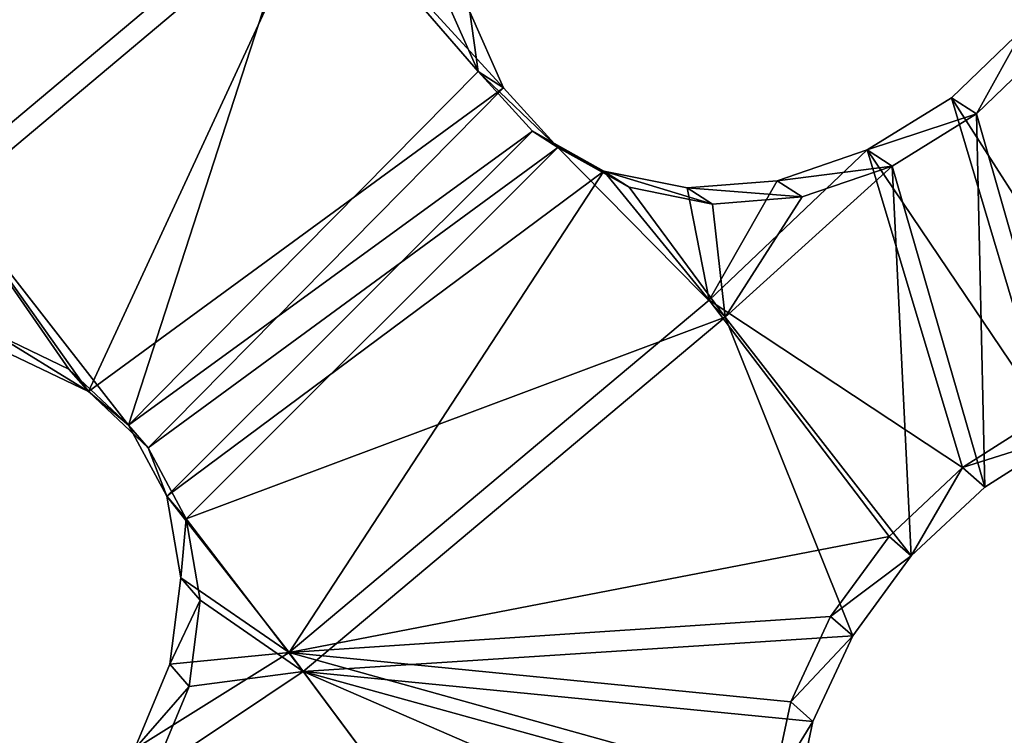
# Model space of a CAD drawing. Header units: millimetres. Extents: x 0 to 2133, y 0 to 2087.
# Tile 159 of 256: x 2042 to 2060, y 67 to 80. Entities that reach past the tile are written whole.
import ezdxf

# ---------------------------------------------------------------- set-up
doc = ezdxf.new("R2010")
doc.units = ezdxf.units.MM
doc.header["$LTSCALE"] = 25.4
doc.layers.get('0').update_dxf_attribs({"true_color": 0xff5454})

# ---------------------------------------------------------------- blocks, each defined once
blk = doc.blocks.new('COSMO-S-3382-4917.STL#2')
at = {"color": 250, "true_color": 0x282828}
mesh = blk.add_polyface(dxfattribs=at)
corners = [(1709.841, 208.672, 1539.288), (1710.486, 206.25, 1539.288), (1709.88, 193.269, 1539.288), (1711.624, 223.971, 1539.288), (1713.18, 228.005, 1539.288), (1715.203, 238.952, 1539.288), (1719.512, 248.991, 1539.288), (1720.53, 253.404, 1539.288), (1729.3, 268.606, 1539.288), (1727.528, 267.125, 1539.288), (1736.1, 279.922, 1539.288), (1742.261, 286.284, 1539.288), (1746.125, 291.615, 1539.288), (1758.024, 301.517, 1539.288), (1757.464, 302.04, 1539.288), (1769.955, 311.052, 1539.288), (1776.134, 313.868, 1539.288), (1783.424, 318.522, 1539.288), (1796.071, 322.98, 1539.288), (1797.683, 324.347, 1539.288), (1817.262, 328.591, 1539.288), (1812.531, 328.445, 1539.288), (1827.758, 330.758, 1539.288), (1839.095, 330.541, 1539.288), (1843.153, 331.254, 1539.288), (1860.945, 328.773, 1539.288), (1858.498, 329.925, 1539.288), (1873.578, 326.791, 1539.288), (1882.181, 323.337, 1539.288), (1888.182, 321.895, 1539.288), (1902.193, 314.391, 1539.288), (1902.104, 315.307, 1539.288), (1915.15, 307.118, 1539.288), (1920.405, 302.191, 1539.288), (1927.135, 297.443, 1539.288), (1936.294, 287.09, 1539.288), (1937.892, 286.419, 1539.288), (1949.402, 269.52, 1539.288), (1947.269, 274.2, 1539.288), (1955.136, 260.958, 1539.288), (1959.352, 249.987, 1539.288), (1961.381, 246.878, 1539.288), (1965.858, 229.054, 1539.288), (1965.917, 232.159, 1539.288), (1968.732, 207.323, 1539.288), (1968.68, 217.006, 1539.288), (1969.632, 201.633, 1539.288), (1968.758, 186.255, 1539.288), (1711.741, 177.98, 1539.288), (1711.508, 184.353, 1539.288), (1716.215, 162.944, 1539.288), (1715.397, 163.017, 1539.288), (1720.797, 148.592, 1539.288), (1724.472, 142.638, 1539.288), (1727.865, 134.907, 1539.288), (1736.043, 124.02, 1539.288), (1736.502, 122.154, 1539.288), (1750.594, 107.625, 1539.288), (1746.587, 110.512, 1539.288), (1757.978, 100.145, 1539.288), (1767.706, 93.925, 1539.288), (1767.283, 93.294, 1539.288), (1770.516, 91.197, 1539.288), (1786.887, 83.314, 1539.288), (1784.023, 83.796, 1539.288), (1798.311, 78.043, 1539.288), (1807.586, 76.097, 1539.288), (1813.179, 74.021, 1539.288), (1829.206, 72.482, 1539.288), (1828.419, 71.786, 1539.288), (1843.816, 71.369, 1539.288), (1851.127, 72.573, 1539.288), (1859.154, 72.776, 1539.288), (1872.717, 76.367, 1539.288), (1874.218, 75.987, 1539.288), (1893.355, 83.756, 1539.288), (1888.797, 80.957, 1539.288), (1902.685, 87.616, 1539.288), (1912.448, 94.526, 1539.288), (1915.688, 95.872, 1539.288), (1929.445, 108.368, 1539.288), (1927.624, 105.607, 1539.288), (1938.325, 116.686, 1539.288), (1943.859, 124.883, 1539.288), (1947.64, 128.953, 1539.288), (1955.275, 143.597, 1539.288), (1955.438, 142.235, 1539.288), (1963.364, 163.97, 1539.288), (1961.612, 156.346, 1539.288), (1966.073, 171.089, 1539.288), (1967.893, 185.418, 1539.288)]
mesh.append_faces([[corners[k] for k in face] for face in [(0, 1, 2), (1, 3, 4), (4, 5, 6), (6, 7, 8), (8, 10, 11), (11, 12, 13), (13, 15, 16), (16, 17, 18), (18, 19, 20), (20, 22, 23), (23, 24, 25), (25, 27, 28), (28, 29, 30), (30, 32, 33), (33, 34, 35), (35, 36, 37), (37, 39, 40), (40, 41, 42), (42, 43, 44), (48, 50, 51), (51, 50, 52), (52, 53, 54), (54, 55, 56), (56, 57, 58), (58, 57, 59), (59, 60, 61), (61, 60, 62), (62, 63, 64), (64, 63, 65), (65, 66, 67), (67, 68, 69), (69, 68, 70), (70, 71, 72), (72, 73, 74), (74, 75, 76), (76, 75, 77), (77, 78, 79), (79, 80, 81), (81, 80, 82), (82, 83, 84), (84, 85, 86), (86, 87, 88), (88, 87, 89), (89, 90, 47)]], dxfattribs={"vtx0": -1, "vtx1": -1, "color": 250})
mesh.append_faces([[corners[k] for k in face] for face in [(1, 0, 3), (4, 3, 5), (6, 5, 7), (8, 7, 9), (8, 9, 10), (11, 10, 12), (13, 12, 14), (13, 14, 15), (16, 15, 17), (18, 17, 19), (20, 19, 21), (20, 21, 22), (23, 22, 24), (25, 24, 26), (25, 26, 27), (28, 27, 29), (30, 29, 31), (30, 31, 32), (33, 32, 34), (35, 34, 36), (37, 36, 38), (37, 38, 39), (40, 39, 41), (42, 41, 43), (44, 43, 45), (44, 45, 46), (44, 46, 47), (1, 48, 2), (48, 1, 49), (48, 49, 50), (52, 50, 53), (54, 53, 55), (56, 55, 57), (59, 57, 60), (62, 60, 63), (65, 63, 66), (67, 66, 68), (70, 68, 71), (72, 71, 73), (74, 73, 75), (77, 75, 78), (79, 78, 80), (82, 80, 83), (84, 83, 85), (86, 85, 87), (89, 87, 90), (47, 90, 44)]], dxfattribs={"vtx0": -1, "vtx2": -1, "color": 250})
mesh = blk.add_polyface(dxfattribs=at)
corners = [(1735.545, 182.32, 1669.288), (1734.489, 198.294, 1669.288), (1734.03, 194.764, 1669.288), (1736.958, 178.45, 1669.288), (1738.52, 170.143, 1669.288), (1743.139, 159.432, 1669.288), (1742.915, 158.403, 1669.288), (1748.668, 147.265, 1669.288), (1752.806, 141.927, 1669.288), (1755.697, 136.885, 1669.288), (1765.612, 126.568, 1669.288), (1763.905, 127.41, 1669.288), (1773.176, 118.973, 1669.288), (1781.093, 113.91, 1669.288), (1780.749, 113.397, 1669.288), (1783.38, 111.69, 1669.288), (1798.69, 104.411, 1669.288), (1794.373, 105.666, 1669.288), (1806.002, 100.985, 1669.288), (1817.766, 98.414, 1669.288), (1818.103, 97.711, 1669.288), (1837.633, 96.135, 1669.288), (1830.506, 95.892, 1669.288), (1843.037, 95.552, 1669.288), (1857.572, 97.657, 1669.288), (1855.52, 96.697, 1669.288), (1867.781, 99.311, 1669.288), (1876.863, 102.925, 1669.288), (1879.646, 103.356, 1669.288), (1894.808, 111.749, 1669.288), (1890.949, 108.776, 1669.288), (1901.532, 115.495, 1669.288), (1910.759, 123.809, 1669.288), (1911.247, 123.418, 1669.288), (1924.139, 138.671, 1669.288), (1919.955, 132.435, 1669.288), (1927.537, 142.418, 1669.288), (1934.465, 155.795, 1669.288), (1933.884, 153.229, 1669.288), (1938.908, 164.713, 1669.288), (1941.363, 174.565, 1669.288), (1942.539, 176.712, 1669.288), (1944.585, 194.301, 1669.288), (1944.725, 189.056, 1669.288), (1944.661, 214.083, 1669.288), (1945.436, 201.571, 1669.288), (1735.449, 219.752, 1669.288), (1733.998, 207.3, 1669.288), (1735.82, 218.247, 1669.288), (1738.363, 231.944, 1669.288), (1740.903, 237.587, 1669.288), (1742.698, 243.706, 1669.288), (1749.554, 255.616, 1669.288), (1748.393, 254.874, 1669.288), (1755.37, 265.289, 1669.288), (1761.461, 271.682, 1669.288), (1763.529, 274.805, 1669.288), (1776.193, 285.204, 1669.288), (1772.757, 283.29, 1669.288), (1782.924, 290.624, 1669.288), (1793.219, 295.693, 1669.288), (1793.886, 296.705, 1669.288), (1811.921, 302.771, 1669.288), (1805.491, 301.445, 1669.288), (1817.575, 304.781, 1669.288), (1831.625, 306.182, 1669.288), (1829.968, 306.663, 1669.288), (1842.498, 307.066, 1669.288), (1851.619, 305.802, 1669.288), (1854.987, 305.985, 1669.288), (1871.179, 301.645, 1669.288), (1867.26, 303.434, 1669.288), (1879.146, 299.45, 1669.288), (1889.599, 293.861, 1669.288), (1890.477, 294.088, 1669.288), (1906.213, 282.732, 1669.288), (1901.094, 287.423, 1669.288), (1910.849, 279.549, 1669.288), (1920.421, 268.66, 1669.288), (1919.603, 270.577, 1669.288), (1927.235, 260.632, 1669.288), (1931.708, 252.154, 1669.288), (1933.638, 249.854, 1669.288), (1939.668, 233.809, 1669.288), (1938.72, 238.395, 1669.288), (1942.412, 226.415, 1669.288), (1944.013, 214.29, 1669.288)]
mesh.append_faces([[corners[k] for k in face] for face in [(44, 43, 45), (2, 46, 47)]], dxfattribs={"vtx0": -1, "color": 250})
mesh.append_faces([[corners[k] for k in face] for face in [(0, 1, 2), (1, 0, 3), (3, 4, 5), (5, 7, 8), (8, 9, 10), (10, 12, 13), (13, 15, 16), (16, 18, 19), (19, 20, 21), (21, 23, 24), (24, 26, 27), (27, 28, 29), (29, 31, 32), (32, 33, 34), (34, 36, 37), (37, 39, 40), (40, 41, 42), (46, 48, 49), (49, 50, 51), (51, 52, 53), (53, 52, 54), (54, 55, 56), (56, 57, 58), (58, 57, 59), (59, 60, 61), (61, 62, 63), (63, 62, 64), (64, 65, 66), (66, 65, 67), (67, 68, 69), (69, 70, 71), (71, 70, 72), (72, 73, 74), (74, 75, 76), (76, 75, 77), (77, 78, 79), (79, 78, 80), (80, 81, 82), (82, 83, 84), (84, 83, 85), (85, 86, 44)]], dxfattribs={"vtx0": -1, "vtx1": -1, "color": 250})
mesh.append_faces([[corners[k] for k in face] for face in [(42, 43, 44), (46, 2, 1)]], dxfattribs={"vtx0": -1, "vtx1": -1, "vtx2": -1, "color": 250})
mesh.append_faces([[corners[k] for k in face] for face in [(3, 0, 4), (5, 4, 6), (5, 6, 7), (8, 7, 9), (10, 9, 11), (10, 11, 12), (13, 12, 14), (13, 14, 15), (16, 15, 17), (16, 17, 18), (19, 18, 20), (21, 20, 22), (21, 22, 23), (24, 23, 25), (24, 25, 26), (27, 26, 28), (29, 28, 30), (29, 30, 31), (32, 31, 33), (34, 33, 35), (34, 35, 36), (37, 36, 38), (37, 38, 39), (40, 39, 41), (42, 41, 43), (46, 1, 48), (49, 48, 50), (51, 50, 52), (54, 52, 55), (56, 55, 57), (59, 57, 60), (61, 60, 62), (64, 62, 65), (67, 65, 68), (69, 68, 70), (72, 70, 73), (74, 73, 75), (77, 75, 78), (80, 78, 81), (82, 81, 83), (85, 83, 86), (44, 86, 42)]], dxfattribs={"vtx0": -1, "vtx2": -1, "color": 250})
mesh = blk.add_polyface(dxfattribs=at)
corners = [(1734.165, 205.552, 1666.919), (1735.133, 201.301, 1666.919), (1734.849, 188.578, 1666.919), (1736.212, 222.415, 1666.919), (1735.839, 213.433, 1666.919), (1737.949, 225.401, 1666.919), (1740.938, 238.731, 1666.919), (1741.435, 237.042, 1666.919), (1748.221, 254.078, 1666.919), (1746.248, 248.201, 1666.919), (1752.324, 258.725, 1666.919), (1757.87, 268.058, 1666.919), (1759.581, 268.472, 1666.919), (1769.638, 280.309, 1666.919), (1767.92, 277.312, 1666.919), (1777.229, 285.123, 1666.919), (1783.218, 290.514, 1666.919), (1787.382, 291.801, 1666.919), (1798.259, 298.408, 1666.919), (1798.242, 297.255, 1666.919), (1809.661, 301.411, 1666.919), (1814.372, 303.787, 1666.919), (1821.486, 304.213, 1666.919), (1831.139, 306.512, 1666.919), (1833.556, 305.624, 1666.919), (1839.632, 306.854, 1666.919), (1839.632, 305.801, 1666.919), (1848.125, 306.512, 1666.919), (1845.708, 305.624, 1666.919), (1857.778, 304.213, 1666.919), (1864.892, 303.787, 1666.919), (1869.603, 301.411, 1666.919), (1881.005, 298.408, 1666.919), (1881.022, 297.255, 1666.919), (1896.046, 290.514, 1666.919), (1891.882, 291.801, 1666.919), (1902.035, 285.123, 1666.919), (1909.627, 280.309, 1666.919), (1911.344, 277.312, 1666.919), (1921.394, 268.058, 1666.919), (1919.683, 268.472, 1666.919), (1926.94, 258.725, 1666.919), (1931.043, 254.078, 1666.919), (1933.016, 248.201, 1666.919), (1938.326, 238.731, 1666.919), (1937.829, 237.042, 1666.919), (1941.315, 225.401, 1666.919), (1943.052, 222.415, 1666.919), (1943.425, 213.433, 1666.919), (1945.099, 205.552, 1666.919), (1944.131, 201.301, 1666.919), (1944.415, 188.578, 1666.919), (1735.839, 189.17, 1666.919), (1738.247, 171.935, 1666.919), (1737.949, 177.202, 1666.919), (1741.435, 165.561, 1666.919), (1744.27, 156.052, 1666.919), (1746.248, 154.402, 1666.919), (1752.764, 141.341, 1666.919), (1752.324, 143.878, 1666.919), (1759.581, 134.131, 1666.919), (1763.507, 128.182, 1666.919), (1767.92, 125.291, 1666.919), (1776.222, 116.918, 1666.919), (1777.229, 117.48, 1666.919), (1790.579, 107.839, 1666.919), (1787.382, 110.802, 1666.919), (1798.242, 105.348, 1666.919), (1806.207, 101.181, 1666.919), (1809.661, 101.192, 1666.919), (1822.7, 97.115, 1666.919), (1821.486, 98.39, 1666.919), (1833.556, 96.979, 1666.919), (1839.632, 95.749, 1666.919), (1845.708, 96.979, 1666.919), (1856.564, 97.115, 1666.919), (1857.778, 98.39, 1666.919), (1873.057, 101.181, 1666.919), (1869.603, 101.192, 1666.919), (1881.022, 105.348, 1666.919), (1888.685, 107.839, 1666.919), (1891.882, 110.802, 1666.919), (1903.042, 116.918, 1666.919), (1902.035, 117.48, 1666.919), (1911.344, 125.291, 1666.919), (1915.757, 128.182, 1666.919), (1919.683, 134.131, 1666.919), (1926.5, 141.341, 1666.919), (1926.94, 143.878, 1666.919), (1934.994, 156.052, 1666.919), (1933.016, 154.402, 1666.919), (1937.829, 165.561, 1666.919), (1941.017, 171.935, 1666.919), (1941.315, 177.202, 1666.919), (1943.425, 189.17, 1666.919)]
mesh.append_faces([[corners[k] for k in face] for face in [(0, 1, 2), (1, 3, 4), (4, 3, 5), (5, 6, 7), (7, 8, 9), (9, 8, 10), (10, 11, 12), (12, 13, 14), (14, 13, 15), (15, 16, 17), (17, 18, 19), (19, 18, 20), (20, 21, 22), (22, 23, 24), (24, 25, 26), (26, 27, 28), (28, 27, 29), (29, 30, 31), (31, 32, 33), (33, 34, 35), (35, 34, 36), (36, 37, 38), (38, 39, 40), (40, 39, 41), (41, 42, 43), (43, 44, 45), (45, 44, 46), (46, 47, 48), (48, 49, 50), (2, 52, 53), (52, 2, 1), (53, 55, 56), (56, 57, 58), (58, 60, 61), (61, 62, 63), (63, 64, 65), (65, 67, 68), (68, 69, 70), (70, 72, 73), (73, 74, 75), (75, 76, 77), (77, 79, 80), (80, 81, 82), (82, 84, 85), (85, 86, 87), (87, 88, 89), (89, 91, 92), (92, 93, 51)]], dxfattribs={"vtx0": -1, "vtx1": -1, "color": 250})
mesh.append_faces([[corners[k] for k in face] for face in [(1, 0, 3), (5, 3, 6), (7, 6, 8), (10, 8, 11), (12, 11, 13), (15, 13, 16), (17, 16, 18), (20, 18, 21), (22, 21, 23), (24, 23, 25), (26, 25, 27), (29, 27, 30), (31, 30, 32), (33, 32, 34), (36, 34, 37), (38, 37, 39), (41, 39, 42), (43, 42, 44), (46, 44, 47), (48, 47, 49), (50, 49, 51), (53, 52, 54), (53, 54, 55), (56, 55, 57), (58, 57, 59), (58, 59, 60), (61, 60, 62), (63, 62, 64), (65, 64, 66), (65, 66, 67), (68, 67, 69), (70, 69, 71), (70, 71, 72), (73, 72, 74), (75, 74, 76), (77, 76, 78), (77, 78, 79), (80, 79, 81), (82, 81, 83), (82, 83, 84), (85, 84, 86), (87, 86, 88), (89, 88, 90), (89, 90, 91), (92, 91, 93), (51, 93, 94), (51, 94, 50)]], dxfattribs={"vtx0": -1, "vtx2": -1, "color": 250})
mesh = blk.add_polyface(dxfattribs=at)
corners = [(1883.367, 154.945, 1700.396), (1884.484, 141.054, 1693.573), (1877.689, 150.181, 1700.396), (1891.175, 146.669, 1693.573)]
mesh.append_faces([[corners[k] for k in face] for face in [(0, 1, 2), (1, 0, 3)]], dxfattribs={"vtx0": -1, "color": 250})
mesh = blk.add_polyface(dxfattribs=at)
corners = [(1884.705, 140.758, 1694.288), (1883.58, 154.72, 1701.138), (1877.875, 149.933, 1701.138), (1891.428, 146.4, 1694.288)]
mesh.append_faces([[corners[k] for k in face] for face in [(0, 1, 2), (1, 0, 3)]], dxfattribs={"vtx0": -1, "color": 250})
mesh = blk.add_polyface(dxfattribs=at)
corners = [(1891.175, 146.669, 1693.573), (1887.925, 136.645, 1689.626), (1884.484, 141.054, 1693.573)]
mesh.append_faces([[corners[k] for k in face] for face in [(0, 1, 2)]], dxfattribs={"color": 250})
mesh = blk.add_polyface(dxfattribs=at)
corners = [(1894.284, 143.08, 1690.252), (1887.925, 136.645, 1689.626), (1891.175, 146.669, 1693.573)]
mesh.append_faces([[corners[k] for k in face] for face in [(0, 1, 2)]], dxfattribs={"color": 250})
mesh = blk.add_polyface(dxfattribs=at)
corners = [(1894.284, 143.08, 1690.252), (1891.175, 146.669, 1693.573), (1893.67, 144.463, 1691.283)]
mesh.append_faces([[corners[k] for k in face] for face in [(0, 1, 2)]], dxfattribs={"color": 250})
mesh = blk.add_polyface(dxfattribs=at)
corners = [(1891.428, 146.4, 1694.288), (1884.705, 140.758, 1694.288), (1887.192, 137.256, 1691.301)]
mesh.append_faces([[corners[k] for k in face] for face in [(0, 1, 2)]], dxfattribs={"color": 250})
mesh = blk.add_polyface(dxfattribs=at)
corners = [(1894.744, 142.784, 1690.855), (1891.428, 146.4, 1694.288), (1887.192, 137.256, 1691.301)]
mesh.append_faces([[corners[k] for k in face] for face in [(0, 1, 2)]], dxfattribs={"color": 250})
mesh = blk.add_polyface(dxfattribs=at)
corners = [(1894.744, 142.784, 1690.855), (1894.131, 144.167, 1691.886), (1891.428, 146.4, 1694.288)]
mesh.append_faces([[corners[k] for k in face] for face in [(0, 1, 2)]], dxfattribs={"color": 250})
mesh = blk.add_polyface(dxfattribs=at)
corners = [(1894.284, 143.08, 1690.252), (1894.131, 144.167, 1691.886), (1894.744, 142.784, 1690.855), (1893.67, 144.463, 1691.283)]
mesh.append_faces([[corners[k] for k in face] for face in [(0, 1, 2), (1, 0, 3)]], dxfattribs={"vtx0": -1, "color": 250})
mesh = blk.add_polyface(dxfattribs=at)
corners = [(1906.204, 137.445, 1679.987), (1902.897, 142.6, 1685.221), (1904.219, 143.874, 1685.12)]
mesh.append_faces([[corners[k] for k in face] for face in [(0, 1, 2)]], dxfattribs={"color": 250})
mesh = blk.add_polyface(dxfattribs=at)
corners = [(1903.353, 142.307, 1685.818), (1904.219, 143.874, 1685.12), (1902.897, 142.6, 1685.221), (1904.675, 143.582, 1685.716)]
mesh.append_faces([[corners[k] for k in face] for face in [(0, 1, 2), (1, 0, 3)]], dxfattribs={"vtx0": -1, "color": 250})
mesh = blk.add_polyface(dxfattribs=at)
corners = [(1905.018, 136.48, 1681.241), (1904.675, 143.582, 1685.716), (1903.353, 142.307, 1685.818)]
mesh.append_faces([[corners[k] for k in face] for face in [(0, 1, 2)]], dxfattribs={"color": 250})
mesh = blk.add_polyface(dxfattribs=at)
corners = [(1895.272, 141.992, 1689.16), (1887.925, 136.645, 1689.626), (1894.284, 143.08, 1690.252)]
mesh.append_faces([[corners[k] for k in face] for face in [(0, 1, 2)]], dxfattribs={"color": 250})
mesh = blk.add_polyface(dxfattribs=at)
corners = [(1894.284, 143.08, 1690.252), (1895.732, 141.696, 1689.762), (1895.272, 141.992, 1689.16), (1894.744, 142.784, 1690.855)]
mesh.append_faces([[corners[k] for k in face] for face in [(0, 1, 2), (1, 0, 3)]], dxfattribs={"vtx0": -1, "color": 250})
mesh = blk.add_polyface(dxfattribs=at)
corners = [(1894.744, 142.784, 1690.855), (1887.192, 137.256, 1691.301), (1888.28, 136.236, 1690.222)]
mesh.append_faces([[corners[k] for k in face] for face in [(0, 1, 2)]], dxfattribs={"color": 250})
mesh = blk.add_polyface(dxfattribs=at)
corners = [(1895.732, 141.696, 1689.762), (1894.744, 142.784, 1690.855), (1888.28, 136.236, 1690.222)]
mesh.append_faces([[corners[k] for k in face] for face in [(0, 1, 2)]], dxfattribs={"color": 250})
mesh = blk.add_polyface(dxfattribs=at)
corners = [(1904.615, 136.837, 1680.649), (1901.363, 141.651, 1685.602), (1902.897, 142.6, 1685.221)]
mesh.append_faces([[corners[k] for k in face] for face in [(0, 1, 2)]], dxfattribs={"color": 250})
mesh = blk.add_polyface(dxfattribs=at)
corners = [(1901.363, 141.651, 1685.602), (1903.353, 142.307, 1685.818), (1902.897, 142.6, 1685.221), (1901.82, 141.358, 1686.2)]
mesh.append_faces([[corners[k] for k in face] for face in [(0, 1, 2), (1, 0, 3)]], dxfattribs={"vtx0": -1, "color": 250})
mesh = blk.add_polyface(dxfattribs=at)
corners = [(1906.204, 137.445, 1679.987), (1904.615, 136.837, 1680.649), (1902.897, 142.6, 1685.221)]
mesh.append_faces([[corners[k] for k in face] for face in [(0, 1, 2)]], dxfattribs={"color": 250})
mesh = blk.add_polyface(dxfattribs=at)
corners = [(1903.503, 135.518, 1681.591), (1903.353, 142.307, 1685.818), (1901.82, 141.358, 1686.2)]
mesh.append_faces([[corners[k] for k in face] for face in [(0, 1, 2)]], dxfattribs={"color": 250})
mesh = blk.add_polyface(dxfattribs=at)
corners = [(1905.018, 136.48, 1681.241), (1903.353, 142.307, 1685.818), (1903.503, 135.518, 1681.591)]
mesh.append_faces([[corners[k] for k in face] for face in [(0, 1, 2)]], dxfattribs={"color": 250})
mesh = blk.add_polyface(dxfattribs=at)
corners = [(1895.272, 141.992, 1689.16), (1888.62, 135.352, 1688.53), (1887.925, 136.645, 1689.626)]
mesh.append_faces([[corners[k] for k in face] for face in [(0, 1, 2)]], dxfattribs={"color": 250})
mesh = blk.add_polyface(dxfattribs=at)
corners = [(1896.573, 141.268, 1688.076), (1888.62, 135.352, 1688.53), (1895.272, 141.992, 1689.16)]
mesh.append_faces([[corners[k] for k in face] for face in [(0, 1, 2)]], dxfattribs={"color": 250})
mesh = blk.add_polyface(dxfattribs=at)
corners = [(1895.272, 141.992, 1689.16), (1897.032, 140.973, 1688.677), (1896.573, 141.268, 1688.076), (1895.732, 141.696, 1689.762)]
mesh.append_faces([[corners[k] for k in face] for face in [(0, 1, 2), (1, 0, 3)]], dxfattribs={"vtx0": -1, "color": 250})
mesh = blk.add_polyface(dxfattribs=at)
corners = [(1895.732, 141.696, 1689.762), (1888.28, 136.236, 1690.222), (1888.974, 134.944, 1689.125)]
mesh.append_faces([[corners[k] for k in face] for face in [(0, 1, 2)]], dxfattribs={"color": 250})
mesh = blk.add_polyface(dxfattribs=at)
corners = [(1898.779, 138.609, 1686.352), (1895.732, 141.696, 1689.762), (1888.974, 134.944, 1689.125)]
mesh.append_faces([[corners[k] for k in face] for face in [(0, 1, 2)]], dxfattribs={"color": 250})
mesh = blk.add_polyface(dxfattribs=at)
corners = [(1898.779, 138.609, 1686.352), (1897.032, 140.973, 1688.677), (1895.732, 141.696, 1689.762)]
mesh.append_faces([[corners[k] for k in face] for face in [(0, 1, 2)]], dxfattribs={"color": 250})
mesh = blk.add_polyface(dxfattribs=at)
corners = [(1901.363, 141.651, 1685.602), (1898.487, 138.919, 1685.666), (1899.723, 141.092, 1686.237)]
mesh.append_faces([[corners[k] for k in face] for face in [(0, 1, 2)]], dxfattribs={"color": 250})
mesh = blk.add_polyface(dxfattribs=at)
corners = [(1903.1, 135.875, 1680.998), (1898.487, 138.919, 1685.666), (1901.363, 141.651, 1685.602)]
mesh.append_faces([[corners[k] for k in face] for face in [(0, 1, 2)]], dxfattribs={"color": 250})
mesh = blk.add_polyface(dxfattribs=at)
corners = [(1899.723, 141.092, 1686.237), (1901.82, 141.358, 1686.2), (1901.363, 141.651, 1685.602), (1900.18, 140.798, 1686.836)]
mesh.append_faces([[corners[k] for k in face] for face in [(0, 1, 2), (1, 0, 3)]], dxfattribs={"vtx0": -1, "color": 250})
mesh = blk.add_polyface(dxfattribs=at)
corners = [(1904.615, 136.837, 1680.649), (1903.1, 135.875, 1680.998), (1901.363, 141.651, 1685.602)]
mesh.append_faces([[corners[k] for k in face] for face in [(0, 1, 2)]], dxfattribs={"color": 250})
mesh = blk.add_polyface(dxfattribs=at)
corners = [(1902.166, 134.266, 1681.605), (1901.82, 141.358, 1686.2), (1898.779, 138.609, 1686.352)]
mesh.append_faces([[corners[k] for k in face] for face in [(0, 1, 2)]], dxfattribs={"color": 250})
mesh = blk.add_polyface(dxfattribs=at)
corners = [(1901.82, 141.358, 1686.2), (1900.18, 140.798, 1686.836), (1898.779, 138.609, 1686.352)]
mesh.append_faces([[corners[k] for k in face] for face in [(0, 1, 2)]], dxfattribs={"color": 250})
mesh = blk.add_polyface(dxfattribs=at)
corners = [(1903.503, 135.518, 1681.591), (1901.82, 141.358, 1686.2), (1902.166, 134.266, 1681.605)]
mesh.append_faces([[corners[k] for k in face] for face in [(0, 1, 2)]], dxfattribs={"color": 250})
mesh = blk.add_polyface(dxfattribs=at)
corners = [(1896.573, 141.268, 1688.076), (1890.847, 132.508, 1685.666), (1888.62, 135.352, 1688.53)]
mesh.append_faces([[corners[k] for k in face] for face in [(0, 1, 2)]], dxfattribs={"color": 250})
mesh = blk.add_polyface(dxfattribs=at)
corners = [(1898.487, 138.919, 1685.666), (1890.847, 132.508, 1685.666), (1896.573, 141.268, 1688.076)]
mesh.append_faces([[corners[k] for k in face] for face in [(0, 1, 2)]], dxfattribs={"color": 250})
mesh = blk.add_polyface(dxfattribs=at)
corners = [(1898.487, 138.919, 1685.666), (1896.573, 141.268, 1688.076), (1898.088, 140.962, 1687.081)]
mesh.append_faces([[corners[k] for k in face] for face in [(0, 1, 2)]], dxfattribs={"color": 250})
mesh = blk.add_polyface(dxfattribs=at)
corners = [(1896.573, 141.268, 1688.076), (1898.547, 140.667, 1687.681), (1898.088, 140.962, 1687.081), (1897.032, 140.973, 1688.677)]
mesh.append_faces([[corners[k] for k in face] for face in [(0, 1, 2), (1, 0, 3)]], dxfattribs={"vtx0": -1, "color": 250})
mesh = blk.add_polyface(dxfattribs=at)
corners = [(1886.837, 137.666, 1690.704), (1885.434, 138.339, 1691.685), (1884.484, 141.054, 1693.573)]
mesh.append_faces([[corners[k] for k in face] for face in [(0, 1, 2)]], dxfattribs={"color": 250})
mesh = blk.add_polyface(dxfattribs=at)
corners = [(1887.925, 136.645, 1689.626), (1886.837, 137.666, 1690.704), (1884.484, 141.054, 1693.573)]
mesh.append_faces([[corners[k] for k in face] for face in [(0, 1, 2)]], dxfattribs={"color": 250})
mesh = blk.add_polyface(dxfattribs=at)
corners = [(1899.723, 141.092, 1686.237), (1898.487, 138.919, 1685.666), (1898.088, 140.962, 1687.081)]
mesh.append_faces([[corners[k] for k in face] for face in [(0, 1, 2)]], dxfattribs={"color": 250})
mesh = blk.add_polyface(dxfattribs=at)
corners = [(1898.088, 140.962, 1687.081), (1900.18, 140.798, 1686.836), (1899.723, 141.092, 1686.237), (1898.547, 140.667, 1687.681)]
mesh.append_faces([[corners[k] for k in face] for face in [(0, 1, 2), (1, 0, 3)]], dxfattribs={"vtx0": -1, "color": 250})
mesh = blk.add_polyface(dxfattribs=at)
corners = [(1898.779, 138.609, 1686.352), (1898.547, 140.667, 1687.681), (1897.032, 140.973, 1688.677)]
mesh.append_faces([[corners[k] for k in face] for face in [(0, 1, 2)]], dxfattribs={"color": 250})
mesh = blk.add_polyface(dxfattribs=at)
corners = [(1887.192, 137.256, 1691.301), (1884.705, 140.758, 1694.288), (1885.789, 137.929, 1692.283)]
mesh.append_faces([[corners[k] for k in face] for face in [(0, 1, 2)]], dxfattribs={"color": 250})
mesh = blk.add_polyface(dxfattribs=at)
corners = [(1900.18, 140.798, 1686.836), (1898.547, 140.667, 1687.681), (1898.779, 138.609, 1686.352)]
mesh.append_faces([[corners[k] for k in face] for face in [(0, 1, 2)]], dxfattribs={"color": 250})
mesh = blk.add_polyface(dxfattribs=at)
corners = [(1901.763, 134.623, 1681.011), (1890.847, 132.508, 1685.666), (1898.487, 138.919, 1685.666)]
mesh.append_faces([[corners[k] for k in face] for face in [(0, 1, 2)]], dxfattribs={"color": 250})
mesh = blk.add_polyface(dxfattribs=at)
corners = [(1903.1, 135.875, 1680.998), (1901.763, 134.623, 1681.011), (1898.487, 138.919, 1685.666)]
mesh.append_faces([[corners[k] for k in face] for face in [(0, 1, 2)]], dxfattribs={"color": 250})
mesh = blk.add_polyface(dxfattribs=at)
corners = [(1898.779, 138.609, 1686.352), (1888.974, 134.944, 1689.125), (1891.101, 132.167, 1686.352)]
mesh.append_faces([[corners[k] for k in face] for face in [(0, 1, 2)]], dxfattribs={"color": 250})
mesh = blk.add_polyface(dxfattribs=at)
corners = [(1901.1, 132.811, 1681.281), (1898.779, 138.609, 1686.352), (1891.101, 132.167, 1686.352)]
mesh.append_faces([[corners[k] for k in face] for face in [(0, 1, 2)]], dxfattribs={"color": 250})
mesh = blk.add_polyface(dxfattribs=at)
corners = [(1902.166, 134.266, 1681.605), (1898.779, 138.609, 1686.352), (1901.1, 132.811, 1681.281)]
mesh.append_faces([[corners[k] for k in face] for face in [(0, 1, 2)]], dxfattribs={"color": 250})
mesh = blk.add_polyface(dxfattribs=at)
corners = [(1887.192, 137.256, 1691.301), (1885.434, 138.339, 1691.685), (1886.837, 137.666, 1690.704), (1885.789, 137.929, 1692.283)]
mesh.append_faces([[corners[k] for k in face] for face in [(0, 1, 2), (1, 0, 3)]], dxfattribs={"vtx0": -1, "color": 250})
mesh = blk.add_polyface(dxfattribs=at)
corners = [(1887.192, 137.256, 1691.301), (1887.925, 136.645, 1689.626), (1888.28, 136.236, 1690.222), (1886.837, 137.666, 1690.704)]
mesh.append_faces([[corners[k] for k in face] for face in [(0, 1, 2), (1, 0, 3)]], dxfattribs={"vtx0": -1, "color": 250})
mesh = blk.add_polyface(dxfattribs=at)
corners = [(1905.018, 136.48, 1681.241), (1903.1, 135.875, 1680.998), (1904.615, 136.837, 1680.649), (1903.503, 135.518, 1681.591)]
mesh.append_faces([[corners[k] for k in face] for face in [(0, 1, 2), (1, 0, 3)]], dxfattribs={"vtx0": -1, "color": 250})
mesh = blk.add_polyface(dxfattribs=at)
corners = [(1888.28, 136.236, 1690.222), (1888.62, 135.352, 1688.53), (1888.974, 134.944, 1689.125), (1887.925, 136.645, 1689.626)]
mesh.append_faces([[corners[k] for k in face] for face in [(0, 1, 2), (1, 0, 3)]], dxfattribs={"vtx0": -1, "color": 250})
mesh = blk.add_polyface(dxfattribs=at)
corners = [(1903.1, 135.875, 1680.998), (1902.166, 134.266, 1681.605), (1901.763, 134.623, 1681.011), (1903.503, 135.518, 1681.591)]
mesh.append_faces([[corners[k] for k in face] for face in [(0, 1, 2), (1, 0, 3)]], dxfattribs={"vtx0": -1, "color": 250})
mesh = blk.add_polyface(dxfattribs=at)
corners = [(1890.847, 132.508, 1685.666), (1888.875, 133.869, 1687.486), (1888.62, 135.352, 1688.53)]
mesh.append_faces([[corners[k] for k in face] for face in [(0, 1, 2)]], dxfattribs={"color": 250})
mesh = blk.add_polyface(dxfattribs=at)
corners = [(1888.974, 134.944, 1689.125), (1888.875, 133.869, 1687.486), (1889.229, 133.461, 1688.081), (1888.62, 135.352, 1688.53)]
mesh.append_faces([[corners[k] for k in face] for face in [(0, 1, 2), (1, 0, 3)]], dxfattribs={"vtx0": -1, "color": 250})
mesh = blk.add_polyface(dxfattribs=at)
corners = [(1891.101, 132.167, 1686.352), (1888.974, 134.944, 1689.125), (1889.229, 133.461, 1688.081)]
mesh.append_faces([[corners[k] for k in face] for face in [(0, 1, 2)]], dxfattribs={"color": 250})
mesh = blk.add_polyface(dxfattribs=at)
corners = [(1901.763, 134.623, 1681.011), (1900.696, 133.168, 1680.687), (1890.847, 132.508, 1685.666)]
mesh.append_faces([[corners[k] for k in face] for face in [(0, 1, 2)]], dxfattribs={"color": 250})
mesh = blk.add_polyface(dxfattribs=at)
corners = [(1900.696, 133.168, 1680.687), (1902.166, 134.266, 1681.605), (1901.1, 132.811, 1681.281), (1901.763, 134.623, 1681.011)]
mesh.append_faces([[corners[k] for k in face] for face in [(0, 1, 2), (1, 0, 3)]], dxfattribs={"vtx0": -1, "color": 250})
mesh = blk.add_polyface(dxfattribs=at)
corners = [(1890.847, 132.508, 1685.666), (1888.674, 132.299, 1686.568), (1888.875, 133.869, 1687.486)]
mesh.append_faces([[corners[k] for k in face] for face in [(0, 1, 2)]], dxfattribs={"color": 250})
mesh = blk.add_polyface(dxfattribs=at)
corners = [(1889.229, 133.461, 1688.081), (1888.674, 132.299, 1686.568), (1889.027, 131.891, 1687.162), (1888.875, 133.869, 1687.486)]
mesh.append_faces([[corners[k] for k in face] for face in [(0, 1, 2), (1, 0, 3)]], dxfattribs={"vtx0": -1, "color": 250})
mesh = blk.add_polyface(dxfattribs=at)
corners = [(1891.101, 132.167, 1686.352), (1889.229, 133.461, 1688.081), (1889.027, 131.891, 1687.162)]
mesh.append_faces([[corners[k] for k in face] for face in [(0, 1, 2)]], dxfattribs={"color": 250})
mesh = blk.add_polyface(dxfattribs=at)
corners = [(1900.696, 133.168, 1680.687), (1899.973, 131.612, 1680.047), (1890.847, 132.508, 1685.666)]
mesh.append_faces([[corners[k] for k in face] for face in [(0, 1, 2)]], dxfattribs={"color": 250})
mesh = blk.add_polyface(dxfattribs=at)
corners = [(1899.973, 131.612, 1680.047), (1901.1, 132.811, 1681.281), (1900.377, 131.254, 1680.642), (1900.696, 133.168, 1680.687)]
mesh.append_faces([[corners[k] for k in face] for face in [(0, 1, 2), (1, 0, 3)]], dxfattribs={"vtx0": -1, "color": 250})
mesh = blk.add_polyface(dxfattribs=at)
corners = [(1901.1, 132.811, 1681.281), (1891.101, 132.167, 1686.352), (1900.377, 131.254, 1680.642)]
mesh.append_faces([[corners[k] for k in face] for face in [(0, 1, 2)]], dxfattribs={"color": 250})
mesh = blk.add_polyface(dxfattribs=at)
corners = [(1890.847, 132.508, 1685.666), (1888.03, 130.754, 1685.839), (1888.674, 132.299, 1686.568)]
mesh.append_faces([[corners[k] for k in face] for face in [(0, 1, 2)]], dxfattribs={"color": 250})
mesh = blk.add_polyface(dxfattribs=at)
corners = [(1896.716, 124.624, 1676.753), (1888.03, 130.754, 1685.839), (1890.847, 132.508, 1685.666)]
mesh.append_faces([[corners[k] for k in face] for face in [(0, 1, 2)]], dxfattribs={"color": 250})
mesh = blk.add_polyface(dxfattribs=at)
corners = [(1899.973, 131.612, 1680.047), (1899.642, 130.058, 1679.137), (1890.847, 132.508, 1685.666)]
mesh.append_faces([[corners[k] for k in face] for face in [(0, 1, 2)]], dxfattribs={"color": 250})
mesh = blk.add_polyface(dxfattribs=at)
corners = [(1899.642, 130.058, 1679.137), (1896.716, 124.624, 1676.753), (1890.847, 132.508, 1685.666)]
mesh.append_faces([[corners[k] for k in face] for face in [(0, 1, 2)]], dxfattribs={"color": 250})
mesh = blk.add_polyface(dxfattribs=at)
corners = [(1889.027, 131.891, 1687.162), (1888.03, 130.754, 1685.839), (1888.384, 130.346, 1686.434), (1888.674, 132.299, 1686.568)]
mesh.append_faces([[corners[k] for k in face] for face in [(0, 1, 2), (1, 0, 3)]], dxfattribs={"vtx0": -1, "color": 250})
mesh = blk.add_polyface(dxfattribs=at)
corners = [(1897.003, 124.24, 1677.405), (1891.101, 132.167, 1686.352), (1888.384, 130.346, 1686.434)]
mesh.append_faces([[corners[k] for k in face] for face in [(0, 1, 2)]], dxfattribs={"color": 250})
mesh = blk.add_polyface(dxfattribs=at)
corners = [(1891.101, 132.167, 1686.352), (1889.027, 131.891, 1687.162), (1888.384, 130.346, 1686.434)]
mesh.append_faces([[corners[k] for k in face] for face in [(0, 1, 2)]], dxfattribs={"color": 250})
mesh = blk.add_polyface(dxfattribs=at)
corners = [(1900.13, 128.25, 1678.61), (1891.101, 132.167, 1686.352), (1897.003, 124.24, 1677.405)]
mesh.append_faces([[corners[k] for k in face] for face in [(0, 1, 2)]], dxfattribs={"color": 250})
mesh = blk.add_polyface(dxfattribs=at)
corners = [(1900.13, 128.25, 1678.61), (1900.046, 129.698, 1679.731), (1891.101, 132.167, 1686.352)]
mesh.append_faces([[corners[k] for k in face] for face in [(0, 1, 2)]], dxfattribs={"color": 250})
mesh = blk.add_polyface(dxfattribs=at)
corners = [(1900.377, 131.254, 1680.642), (1891.101, 132.167, 1686.352), (1900.046, 129.698, 1679.731)]
mesh.append_faces([[corners[k] for k in face] for face in [(0, 1, 2)]], dxfattribs={"color": 250})
mesh = blk.add_polyface(dxfattribs=at)
corners = [(1899.642, 130.058, 1679.137), (1900.377, 131.254, 1680.642), (1900.046, 129.698, 1679.731), (1899.973, 131.612, 1680.047)]
mesh.append_faces([[corners[k] for k in face] for face in [(0, 1, 2), (1, 0, 3)]], dxfattribs={"vtx0": -1, "color": 250})

msp = doc.modelspace()

# ---------------------------------------------------------------- block references
at = {"color": 0}
msp.add_blockref('COSMO-S-3382-4917.STL#2', (156.122, -64.446, -4.129), dxfattribs=at)

doc.saveas('drawing.dxf')
